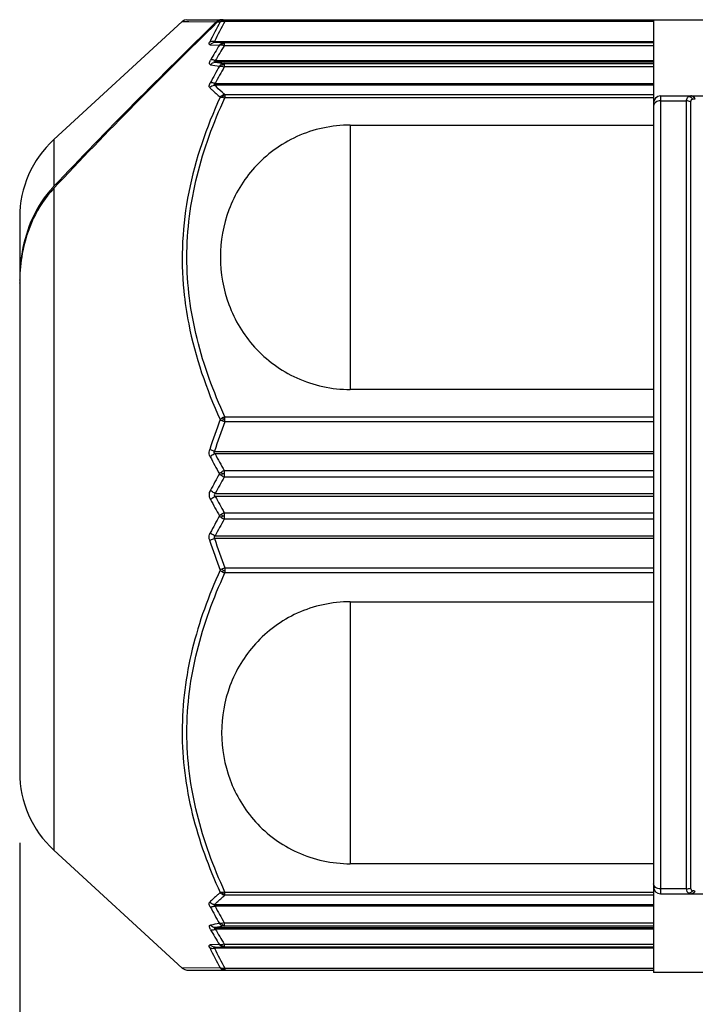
# Model space of a CAD drawing. Header units: millimetres. Extents: x 12 to 2508, y 25 to 1770.
# Tile 16 of 56: x 1779 to 1798, y 419 to 447. Entities that reach past the tile are written whole.
import ezdxf

# ---------------------------------------------------------------- set-up
doc = ezdxf.new("R2010")
doc.units = ezdxf.units.MM
for name, color, linetype in [('ARM1_ABL15', 7, 'Continuous'), ('ARM1_PIPE_PBL16', 7, 'Continuous'), ('CABLE_PBL46', 7, 'Continuous'), ('COVER_J_ABL45', 7, 'Continuous'), ('오른쪽_7_VBL10', 7, 'Continuous')]:
    doc.layers.add(name, color=color, linetype=linetype)
doc.styles.get("Standard").update_dxf_attribs({"font": 'arial.ttf'})
doc.dimstyles.new('DIMSTYLE_4', dxfattribs={"dimtxt": 16, "dimasz": 12, "dimexe": 1, "dimexo": 0.5, "dimgap": 1, "dimtad": 1, "dimdsep": 46, "dimtxsty": 'Standard', "dimblk": '_FILLED', "dimblk1": '_FILLED', "dimblk2": '_FILLED', "dimcen": 0.09, "dimclrt": 134, "dimazin": 2, "dimtp": 0.5, "dimtm": 0.5, "dimtfac": 1, "dimtofl": 0, "dimtmove": 0, "dimatfit": 3, "dimldrblk": '_FILLED', "dimfxl": 1, "dimtolj": 1, "dimarcsym": 0})

# ---------------------------------------------------------------- blocks, each defined once
blk = doc.blocks.new('_FILLED')
at = {"color": 0, "linetype": 'ByBlock'}
blk.add_solid([(0, 0), (-1, 0.2), (-1, -0.2)], dxfattribs=at)
blk = doc.blocks.new('*D23')
at = {"color": 134, "transparency": 16777216}
for p, q in [((2545.656, 700.711), (2545.656, 633.596)), ((2708.456, 637.596), (2708.456, 641.596)), ((2545.656, 637.596), (2627.056, 637.596)), ((2708.456, 637.596), (2627.056, 637.596))]:
    blk.add_line(p, q, dxfattribs=at)
at = {"color": 134, "transparency": 16777216, "xscale": 12, "yscale": 12, "zscale": 12, "rotation": 180}
blk.add_blockref('_FILLED', (2545.656, 637.596), dxfattribs=at)
at = {"color": 134, "transparency": 16777216, "xscale": 12, "yscale": 12, "zscale": 12}
blk.add_blockref('_FILLED', (2708.456, 637.596), dxfattribs=at)
at = {"color": 134, "transparency": 16777216, "insert": (2627.056, 657.596), "char_height": 16, "width": 67.43704, "attachment_point": 2, "line_spacing_factor": 0.9}
blk.add_mtext('(162.8)', dxfattribs=at)
blk = doc.blocks.new('CABLE_PBL46', base_point=(2561.056, 710.596))
at = {"layer": 'CABLE_PBL46', "color": 7}
for p, q in [((2546.624, 720.689), (2550.27, 724.044)), ((2550.405, 724.096), (2565.656, 724.096)), ((2563.656, 724.096), (2563.656, 697.023)), ((2551.203, 722.282), (2563.656, 722.282)), ((2563.856, 721.929), (2566.156, 721.929)), ((2555.042, 721.102), (2563.656, 721.102)), ((2545.656, 718.482), (2545.656, 702.711)), ((2563.656, 713.59), (2555.042, 713.59)), ((2563.656, 711.764), (2551.203, 711.764)), ((2551.203, 709.429), (2563.656, 709.429)), ((2555.042, 707.559), (2563.656, 707.559)), ((2546.624, 700.504), (2550.27, 697.149)), ((2563.656, 700.117), (2555.042, 700.117)), ((2563.856, 699.264), (2565.656, 699.264)), ((2563.656, 698.91), (2551.203, 698.91)), ((2550.405, 697.096), (2563.656, 697.096)), ((2565.656, 697.023), (2563.656, 697.023))]:
    blk.add_line(p, q, dxfattribs=at)
at = {"layer": 'CABLE_PBL46', "color": 2}
for p, q in [((2550.27, 724.043), (2551.238, 724.034)), ((2550.27, 724.043), (2550.459, 724.042)), ((2551.276, 724.034), (2551.349, 724.033)), ((2551.276, 724.034), (2551.349, 724.034)), ((2551.484, 724.096), (2551.484, 724.046)), ((2563.656, 724.046), (2551.484, 724.046)), ((2551.187, 723.475), (2563.656, 723.475)), ((2551.464, 723.444), (2551.203, 723.45)), ((2551.464, 723.444), (2563.656, 723.444)), ((2551.464, 723.444), (2551.464, 723.357)), ((2551.068, 723.382), (2551.329, 723.374)), ((2563.656, 723.357), (2551.464, 723.357)), ((2551.21, 722.933), (2563.656, 722.933)), ((2563.656, 722.89), (2551.21, 722.89)), ((2551.464, 722.851), (2563.656, 722.851)), ((2551.464, 722.851), (2551.464, 722.753)), ((2563.656, 722.753), (2551.464, 722.753)), ((2563.656, 722.238), (2551.187, 722.238)), ((2551.484, 721.97), (2563.656, 721.97)), ((2551.484, 721.97), (2551.484, 721.88)), ((2563.656, 721.88), (2551.484, 721.88)), ((2563.856, 721.929), (2563.856, 699.264)), ((2563.856, 721.79), (2564.595, 721.79)), ((2564.595, 699.403), (2564.595, 721.79)), ((2564.706, 721.766), (2564.706, 699.427)), ((2564.829, 721.851), (2564.841, 721.851)), ((2555.042, 721.102), (2555.042, 713.59)), ((2546.624, 720.689), (2546.624, 719.364)), ((2546.624, 719.306), (2546.624, 700.504)), ((2551.484, 712.813), (2563.656, 712.813)), ((2551.484, 712.672), (2551.484, 712.813)), ((2563.656, 712.672), (2551.484, 712.672)), ((2551.187, 711.833), (2563.656, 711.833)), ((2551.464, 711.287), (2563.656, 711.287)), ((2551.464, 711.287), (2551.464, 711.189)), ((2551.464, 711.189), (2551.464, 711.102)), ((2563.656, 711.102), (2551.464, 711.102)), ((2551.21, 710.64), (2563.656, 710.64)), ((2563.656, 710.553), (2551.21, 710.553)), ((2551.464, 710.09), (2563.656, 710.09)), ((2551.464, 710.09), (2551.464, 710.004)), ((2551.464, 710.004), (2551.464, 709.997)), ((2551.464, 709.997), (2551.464, 709.906)), ((2563.656, 709.906), (2551.464, 709.906)), ((2563.656, 709.36), (2551.187, 709.36)), ((2551.484, 708.521), (2551.484, 708.38)), ((2563.656, 708.38), (2551.484, 708.38)), ((2551.485, 708.521), (2563.656, 708.521)), ((2555.042, 707.559), (2555.042, 700.117)), ((2564.595, 699.403), (2563.856, 699.403)), ((2564.829, 699.342), (2564.841, 699.342)), ((2551.484, 699.313), (2563.656, 699.313)), ((2551.484, 699.257), (2551.484, 699.313)), ((2551.484, 699.223), (2551.484, 699.257)), ((2563.656, 699.223), (2551.484, 699.223)), ((2551.187, 698.955), (2563.656, 698.955)), ((2551.21, 698.302), (2563.656, 698.302)), ((2563.656, 698.259), (2551.21, 698.259)), ((2551.464, 698.439), (2563.656, 698.439)), ((2551.464, 698.439), (2551.464, 698.342)), ((2563.656, 698.342), (2551.464, 698.342)), ((2551.329, 697.818), (2551.068, 697.81)), ((2563.656, 697.718), (2551.187, 697.718)), ((2551.203, 697.743), (2551.464, 697.749)), ((2551.464, 697.836), (2563.656, 697.836)), ((2551.464, 697.836), (2551.464, 697.749)), ((2563.656, 697.749), (2551.464, 697.749)), ((2551.349, 697.159), (2550.27, 697.149)), ((2551.433, 697.116), (2551.425, 697.123)), ((2551.484, 697.147), (2563.656, 697.147)), ((2551.484, 697.147), (2551.484, 697.096))]:
    blk.add_line(p, q, dxfattribs=at)
at = {"layer": 'CABLE_PBL46', "color": 7}
for points in [[(2550.405, 724.096), (2550.34, 724.085), (2550.286, 724.057), (2550.27, 724.043)], [(2550.27, 697.149), (2550.286, 697.136), (2550.341, 697.108), (2550.405, 697.096)]]:
    blk.add_lwpolyline(points, dxfattribs=at)
at = {"layer": 'CABLE_PBL46', "color": 2}
for centre, radius, start, end in [((2559.414, 719.487), 9.258, 150.5917, 154.5932), ((2559.523, 719.491), 9.239, 150.4612, 154.4528), ((2551.426, 723.8), 0.253, 78.6687, 82.3775), ((2551.425, 723.796), 0.256, 76.5874, 78.676), ((2566.419, 714.091), 17.717, 148.4011, 150.0043), ((2566.559, 714.024), 17.747, 148.2706, 149.8648), ((2555.45, 749.433), 26.879, 260.9241, 261.4716), ((2566.88, 713.897), 17.907, 150.2754, 152.0063), ((2555.408, 748.35), 25.897, 260.3689, 260.938), ((2567.004, 713.83), 17.92, 150.1349, 151.8564), ((2564.718, 721.831), 0.0982, 82.8574, 89.9804), ((2567.098, 706.726), 16.856, 159.1183, 162.1702), ((2566.998, 706.696), 16.625, 158.9324, 161.9995), ((2551.761, 713.463), 0.838, 245.295, 250.7413), ((2551.478, 711.761), 0.984, 89.6249, 92.6033), ((2567.328, 720.181), 18.35, 207.6093, 209.3199), ((2567.287, 720.267), 18.194, 207.8663, 209.5771), ((2568.774, 701.423), 19.996, 150.7448, 152.2692), ((2568.734, 701.331), 19.843, 150.4989, 152.0231), ((2551.665, 711.548), 0.489, 235.6619, 245.7102), ((2551.632, 710.891), 0.431, 112.9231, 124.2469), ((2551.415, 704.973), 6.223, 89.5451, 90.0213), ((2568.734, 719.862), 19.843, 207.9767, 209.5009), ((2568.773, 719.769), 19.994, 207.7312, 209.2559), ((2567.327, 701.013), 18.348, 150.68, 152.3907), ((2551.665, 709.645), 0.489, 114.2903, 124.338), ((2551.415, 716.219), 6.222, 269.9787, 270.455), ((2567.287, 700.925), 18.194, 150.4228, 152.1336), ((2551.632, 710.302), 0.431, 235.7532, 247.0717), ((2567.098, 714.467), 16.857, 197.8298, 200.8817), ((2566.998, 714.497), 16.625, 198.0004, 201.068), ((2551.761, 707.73), 0.838, 109.253, 114.705), ((2551.478, 709.432), 0.984, 267.3979, 270.3763), ((2566.882, 707.297), 17.909, 207.9937, 209.7244), ((2567.004, 707.363), 17.92, 208.1435, 209.865), ((2555.411, 672.826), 25.914, 99.0634, 99.6321), ((2566.419, 707.101), 17.717, 209.996, 211.5992), ((2555.45, 671.76), 26.879, 98.5284, 99.0758), ((2566.559, 707.169), 17.747, 210.135, 211.7291), ((2559.414, 701.705), 9.258, 205.4068, 209.4083), ((2559.523, 701.702), 9.239, 205.547, 209.5381)]:
    blk.add_arc(centre, radius, start, end, dxfattribs=at)
at = {"layer": 'CABLE_PBL46', "color": 7}
for centre, radius, start, end in [((2551.393, 723.868), 0.229, 90.0393, 104.7236), ((2551.431, 723.866), 0.23, 90.0318, 104.7164), ((2563.856, 721.729), 0.2, 90, 180), ((2548.656, 718.482), 3, 132.6188, 179.9987), ((2548.879, 717.235), 3.1, 136.6493, 137.4927), ((2550.365, 716.702), 4.709, 173.0067, 179.0319), ((2550.052, 716.737), 4.394, 170.006, 172.9696), ((2550.613, 716.694), 4.958, 178.9894, 180.0002), ((2550.769, 716.61), 5.114, 179.0659, 179.9994), ((2548.656, 702.711), 3, 180.0025, 227.3812), ((2563.856, 699.464), 0.2, 180, 270)]:
    blk.add_arc(centre, radius, start, end, dxfattribs=at)
for points in [[(2551.276, 724.034), (2549.7, 722.483), (2548.137, 720.919), (2546.624, 719.306)], [(2551.238, 724.034), (2549.676, 722.501), (2548.126, 720.955), (2546.624, 719.364)], [(2551.238, 724.034), (2551.264, 724.06), (2551.299, 724.079), (2551.335, 724.089)], [(2551.32, 724.067), (2551.304, 724.058), (2551.289, 724.047), (2551.276, 724.034)], [(2551.373, 724.089), (2551.355, 724.084), (2551.337, 724.077), (2551.32, 724.067)], [(2545.729, 717.453), (2545.684, 717.203), (2545.66, 716.948), (2545.656, 716.694)]]:
    blk.add_open_spline(points, degree=3, dxfattribs=at)
at = {"layer": 'CABLE_PBL46', "color": 2}
for points in [[(2551.349, 724.033), (2551.366, 724.053), (2551.387, 724.069), (2551.41, 724.08)], [(2551.349, 724.033), (2551.368, 724.044), (2551.389, 724.05), (2551.411, 724.052)], [(2551.41, 724.08), (2551.433, 724.091), (2551.459, 724.096), (2551.484, 724.096)], [(2551.411, 724.052), (2551.417, 724.061), (2551.424, 724.071), (2551.434, 724.074)], [(2551.411, 724.052), (2551.427, 724.053), (2551.443, 724.052), (2551.459, 724.05)], [(2551.434, 724.077), (2551.444, 724.079), (2551.455, 724.082), (2551.466, 724.083)], [(2551.203, 723.45), (2551.153, 723.449), (2551.099, 723.421), (2551.068, 723.382)], [(2551.39, 723.426), (2551.366, 723.414), (2551.345, 723.395), (2551.329, 723.374)], [(2551.464, 723.444), (2551.439, 723.444), (2551.412, 723.437), (2551.39, 723.426)], [(2551.412, 723.415), (2551.406, 723.419), (2551.398, 723.424), (2551.39, 723.426)], [(2551.412, 723.415), (2551.429, 723.418), (2551.447, 723.421), (2551.464, 723.42)], [(2551.329, 723.374), (2551.348, 723.381), (2551.369, 723.38), (2551.389, 723.378)], [(2551.389, 723.378), (2551.415, 723.374), (2551.44, 723.367), (2551.464, 723.357)], [(2551.075, 722.818), (2551.106, 722.858), (2551.159, 722.888), (2551.21, 722.89)], [(2551.389, 722.83), (2551.366, 722.817), (2551.345, 722.798), (2551.329, 722.776)], [(2551.464, 722.851), (2551.438, 722.85), (2551.412, 722.842), (2551.389, 722.83)], [(2551.412, 722.815), (2551.405, 722.821), (2551.398, 722.827), (2551.389, 722.83)], [(2551.39, 722.776), (2551.415, 722.771), (2551.44, 722.763), (2551.464, 722.753)], [(2551.412, 722.815), (2551.429, 722.819), (2551.447, 722.821), (2551.464, 722.821)], [(2551.051, 722.168), (2551.086, 722.206), (2551.136, 722.233), (2551.187, 722.238)], [(2551.411, 721.946), (2551.387, 721.933), (2551.366, 721.916), (2551.349, 721.895)], [(2551.349, 721.895), (2551.369, 721.899), (2551.39, 721.897), (2551.41, 721.895)], [(2551.41, 721.896), (2551.417, 721.908), (2551.424, 721.919), (2551.433, 721.93)], [(2551.41, 721.895), (2551.435, 721.892), (2551.46, 721.887), (2551.484, 721.88)], [(2551.485, 721.97), (2551.459, 721.967), (2551.433, 721.959), (2551.411, 721.946)], [(2551.433, 721.93), (2551.45, 721.933), (2551.467, 721.935), (2551.484, 721.935)], [(2564.706, 721.766), (2564.672, 721.782), (2564.633, 721.79), (2564.595, 721.79)], [(2564.658, 721.917), (2564.687, 721.912), (2564.714, 721.897), (2564.736, 721.878)], [(2564.718, 721.929), (2564.704, 721.929), (2564.689, 721.927), (2564.676, 721.923)], [(2564.736, 721.878), (2564.749, 721.868), (2564.759, 721.856), (2564.769, 721.843)], [(2564.769, 721.843), (2564.788, 721.849), (2564.809, 721.851), (2564.829, 721.851)], [(2551.41, 712.781), (2551.388, 712.768), (2551.367, 712.753), (2551.349, 712.734)], [(2551.484, 712.813), (2551.459, 712.805), (2551.433, 712.794), (2551.41, 712.781)], [(2551.41, 712.781), (2551.417, 712.768), (2551.425, 712.755), (2551.434, 712.744)], [(2551.349, 712.734), (2551.369, 712.722), (2551.389, 712.711), (2551.411, 712.702)], [(2551.411, 712.702), (2551.417, 712.716), (2551.424, 712.73), (2551.434, 712.742)], [(2551.203, 711.764), (2551.187, 711.773), (2551.171, 711.794), (2551.174, 711.813)], [(2551.174, 711.813), (2551.176, 711.82), (2551.181, 711.827), (2551.187, 711.833)], [(2551.39, 711.246), (2551.368, 711.232), (2551.347, 711.214), (2551.329, 711.195)], [(2551.329, 711.195), (2551.347, 711.176), (2551.368, 711.159), (2551.389, 711.144)], [(2551.389, 711.144), (2551.396, 711.162), (2551.404, 711.179), (2551.412, 711.196)], [(2551.412, 711.196), (2551.404, 711.212), (2551.396, 711.229), (2551.39, 711.246)], [(2551.042, 710.596), (2551.042, 710.641), (2551.054, 710.687), (2551.075, 710.727)], [(2551.075, 710.465), (2551.054, 710.505), (2551.042, 710.551), (2551.042, 710.596)], [(2551.389, 710.048), (2551.368, 710.034), (2551.347, 710.017), (2551.329, 709.998)], [(2551.329, 709.998), (2551.347, 709.978), (2551.368, 709.961), (2551.39, 709.946)], [(2551.412, 709.997), (2551.404, 710.014), (2551.396, 710.031), (2551.389, 710.048)], [(2551.39, 709.946), (2551.396, 709.963), (2551.404, 709.98), (2551.412, 709.997)], [(2551.411, 708.491), (2551.389, 708.481), (2551.369, 708.471), (2551.349, 708.458)], [(2551.349, 708.458), (2551.367, 708.44), (2551.388, 708.425), (2551.41, 708.412)], [(2551.41, 708.412), (2551.417, 708.425), (2551.425, 708.437), (2551.433, 708.449)], [(2551.41, 708.412), (2551.433, 708.399), (2551.459, 708.388), (2551.484, 708.38)], [(2551.433, 708.449), (2551.425, 708.462), (2551.417, 708.475), (2551.413, 708.49)], [(2564.595, 699.403), (2564.633, 699.403), (2564.672, 699.411), (2564.706, 699.427)], [(2564.769, 699.35), (2564.751, 699.325), (2564.726, 699.303), (2564.699, 699.289)], [(2564.829, 699.342), (2564.809, 699.342), (2564.788, 699.344), (2564.769, 699.35)], [(2564.773, 699.273), (2564.802, 699.286), (2564.826, 699.313), (2564.841, 699.342)], [(2564.798, 699.3), (2564.81, 699.312), (2564.821, 699.327), (2564.829, 699.342)], [(2551.349, 699.298), (2551.366, 699.277), (2551.387, 699.259), (2551.411, 699.247)], [(2551.41, 699.298), (2551.39, 699.295), (2551.369, 699.294), (2551.349, 699.298)], [(2551.484, 699.313), (2551.46, 699.306), (2551.435, 699.3), (2551.41, 699.298)], [(2551.41, 699.297), (2551.416, 699.286), (2551.423, 699.273), (2551.434, 699.265)], [(2551.411, 699.247), (2551.419, 699.252), (2551.427, 699.258), (2551.434, 699.264)], [(2551.411, 699.247), (2551.433, 699.234), (2551.459, 699.226), (2551.484, 699.223)], [(2551.433, 699.263), (2551.45, 699.26), (2551.467, 699.258), (2551.484, 699.257)], [(2564.658, 699.276), (2564.644, 699.283), (2564.631, 699.294), (2564.621, 699.307)], [(2564.699, 699.289), (2564.686, 699.283), (2564.672, 699.279), (2564.658, 699.276)], [(2564.658, 699.276), (2564.676, 699.267), (2564.698, 699.264), (2564.718, 699.264)], [(2564.718, 699.264), (2564.747, 699.264), (2564.777, 699.279), (2564.798, 699.3)], [(2564.731, 699.264), (2564.745, 699.264), (2564.76, 699.267), (2564.773, 699.273)], [(2551.187, 698.955), (2551.136, 698.96), (2551.086, 698.987), (2551.051, 699.024)], [(2551.21, 698.302), (2551.159, 698.304), (2551.106, 698.335), (2551.075, 698.375)], [(2551.329, 698.417), (2551.345, 698.395), (2551.366, 698.376), (2551.389, 698.363)], [(2551.389, 698.363), (2551.398, 698.366), (2551.405, 698.372), (2551.412, 698.378)], [(2551.389, 698.363), (2551.412, 698.35), (2551.438, 698.343), (2551.464, 698.342)], [(2551.464, 698.439), (2551.44, 698.429), (2551.415, 698.421), (2551.39, 698.417)], [(2551.412, 698.378), (2551.429, 698.374), (2551.447, 698.371), (2551.464, 698.371)], [(2551.203, 697.743), (2551.153, 697.743), (2551.099, 697.771), (2551.068, 697.81)], [(2551.329, 697.818), (2551.345, 697.797), (2551.366, 697.779), (2551.39, 697.767)], [(2551.389, 697.815), (2551.369, 697.812), (2551.348, 697.812), (2551.329, 697.818)], [(2551.464, 697.836), (2551.44, 697.826), (2551.415, 697.818), (2551.389, 697.815)], [(2551.39, 697.767), (2551.398, 697.769), (2551.406, 697.773), (2551.412, 697.778)], [(2551.39, 697.767), (2551.412, 697.755), (2551.439, 697.749), (2551.464, 697.749)], [(2551.412, 697.778), (2551.429, 697.774), (2551.447, 697.772), (2551.464, 697.772)], [(2551.349, 697.159), (2551.365, 697.14), (2551.387, 697.124), (2551.41, 697.113)], [(2551.411, 697.141), (2551.389, 697.143), (2551.368, 697.149), (2551.349, 697.159)], [(2551.41, 697.113), (2551.418, 697.112), (2551.426, 697.114), (2551.433, 697.116)], [(2551.41, 697.113), (2551.433, 697.103), (2551.459, 697.096), (2551.484, 697.096)], [(2551.434, 697.14), (2551.426, 697.14), (2551.418, 697.14), (2551.411, 697.141)], [(2551.433, 697.116), (2551.45, 697.112), (2551.467, 697.109), (2551.484, 697.11)], [(2551.485, 697.147), (2551.468, 697.143), (2551.451, 697.141), (2551.434, 697.14)]]:
    blk.add_open_spline(points, degree=3, dxfattribs=at)
for points, knots in [([(2551.41, 724.08), (2551.413, 724.08), (2551.418, 724.081), (2551.424, 724.08), (2551.427, 724.078)], [0, 0, 0, 0, 0.468153, 1, 1, 1, 1]), ([(2551.427, 724.078), (2551.428, 724.078), (2551.43, 724.077), (2551.433, 724.075), (2551.434, 724.075)], [0, 0, 0, 0, 0.467084, 1, 1, 1, 1]), ([(2551.466, 724.083), (2551.469, 724.083), (2551.475, 724.083), (2551.481, 724.083), (2551.484, 724.083)], [0, 0, 0, 0, 0.45786, 1, 1, 1, 1]), ([(2551.068, 723.382), (2551.061, 723.383), (2551.047, 723.385), (2551.03, 723.415), (2551.043, 723.442), (2551.051, 723.459)], [0, 0, 0, 0, 0.207195, 0.393147, 1, 1, 1, 1]), ([(2551.187, 723.475), (2551.175, 723.478), (2551.129, 723.484), (2551.08, 723.476), (2551.051, 723.459)], [0, 0, 0, 0, 0.271259, 1, 1, 1, 1]), ([(2551.203, 723.45), (2551.194, 723.45), (2551.164, 723.447), (2551.18, 723.471), (2551.187, 723.475)], [0, 0, 0, 0, 0.548941, 1, 1, 1, 1]), ([(2551.389, 723.378), (2551.391, 723.382), (2551.397, 723.395), (2551.406, 723.407), (2551.412, 723.415)], [0, 0, 0, 0, 0.298737, 1, 1, 1, 1]), ([(2551.075, 722.818), (2551.066, 722.819), (2551.047, 722.827), (2551.039, 722.863), (2551.051, 722.903), (2551.066, 722.933), (2551.075, 722.949)], [0, 0, 0, 0, 0.175924, 0.365134, 0.639149, 1, 1, 1, 1]), ([(2551.21, 722.933), (2551.198, 722.938), (2551.155, 722.953), (2551.106, 722.959), (2551.075, 722.949)], [0, 0, 0, 0, 0.28785, 1, 1, 1, 1]), ([(2551.21, 722.89), (2551.199, 722.891), (2551.158, 722.902), (2551.197, 722.927), (2551.21, 722.933)], [0, 0, 0, 0, 0.437901, 1, 1, 1, 1]), ([(2551.329, 722.776), (2551.333, 722.777), (2551.353, 722.78), (2551.374, 722.778), (2551.39, 722.776)], [0, 0, 0, 0, 0.215151, 1, 1, 1, 1]), ([(2551.39, 722.776), (2551.391, 722.78), (2551.398, 722.794), (2551.406, 722.807), (2551.412, 722.815)], [0, 0, 0, 0, 0.297183, 1, 1, 1, 1]), ([(2551.051, 722.168), (2551.045, 722.174), (2551.024, 722.219), (2551.05, 722.268), (2551.068, 722.302)], [0, 0, 0, 0, 0.176553, 1, 1, 1, 1]), ([(2551.203, 722.282), (2551.191, 722.287), (2551.148, 722.302), (2551.099, 722.309), (2551.068, 722.302)], [0, 0, 0, 0, 0.287391, 1, 1, 1, 1]), ([(2551.203, 722.282), (2551.193, 722.276), (2551.174, 722.268), (2551.173, 722.244), (2551.182, 722.24), (2551.187, 722.238)], [0, 0, 0, 0, 0.588785, 0.779398, 1, 1, 1, 1]), ([(2551.051, 722.168), (2551.075, 722.145), (2551.171, 722.051), (2551.271, 721.961), (2551.349, 721.895)], [0, 0, 0, 0, 0.242978, 1, 1, 1, 1]), ([(2551.484, 721.97), (2551.458, 721.992), (2551.356, 722.078), (2551.257, 722.169), (2551.187, 722.238)], [0, 0, 0, 0, 0.257059, 1, 1, 1, 1]), ([(2551.349, 721.895), (2550.956, 721.034), (2550.327, 719.237), (2550.223, 717.322), (2550.316, 716.389)], [0, 0, 0, 0, 0.502579, 1, 1, 1, 1]), ([(2551.484, 712.813), (2551.156, 713.527), (2550.611, 715.003), (2550.303, 717.346), (2550.611, 719.69), (2551.156, 721.165), (2551.484, 721.88)], [0, 0, 0, 0, 0.251636, 0.499987, 0.748352, 1, 1, 1, 1]), ([(2551.433, 721.93), (2551.428, 721.934), (2551.422, 721.94), (2551.414, 721.944), (2551.413, 721.944)], [0, 0, 0, 0, 0.84332, 1, 1, 1, 1]), ([(2563.856, 721.79), (2563.806, 721.79), (2563.714, 721.77), (2563.656, 721.685), (2563.656, 721.646)], [0, 0, 0, 0, 0.556295, 1, 1, 1, 1]), ([(2564.595, 721.79), (2564.595, 721.805), (2564.598, 721.853), (2564.628, 721.902), (2564.658, 721.917)], [0, 0, 0, 0, 0.307557, 1, 1, 1, 1]), ([(2564.676, 721.923), (2564.673, 721.922), (2564.667, 721.92), (2564.661, 721.918), (2564.658, 721.917)], [0, 0, 0, 0, 0.503211, 1, 1, 1, 1]), ([(2564.769, 721.843), (2564.752, 721.838), (2564.718, 721.821), (2564.706, 721.784), (2564.706, 721.766)], [0, 0, 0, 0, 0.493286, 1, 1, 1, 1]), ([(2564.829, 721.851), (2564.823, 721.861), (2564.801, 721.897), (2564.761, 721.924), (2564.73, 721.928)], [0, 0, 0, 0, 0.276526, 1, 1, 1, 1]), ([(2564.841, 721.851), (2564.835, 721.862), (2564.81, 721.901), (2564.764, 721.929), (2564.731, 721.929)], [0, 0, 0, 0, 0.284584, 1, 1, 1, 1]), ([(2550.316, 716.389), (2550.347, 716.075), (2550.534, 714.818), (2550.954, 713.603), (2551.349, 712.734)], [0, 0, 0, 0, 0.248626, 1, 1, 1, 1]), ([(2551.068, 711.677), (2551.06, 711.692), (2551.032, 711.758), (2551.035, 711.836), (2551.051, 711.887)], [0, 0, 0, 0, 0.240041, 1, 1, 1, 1]), ([(2551.187, 711.833), (2551.174, 711.837), (2551.128, 711.852), (2551.083, 711.871), (2551.051, 711.887)], [0, 0, 0, 0, 0.267568, 1, 1, 1, 1]), ([(2551.203, 711.764), (2551.165, 711.748), (2551.117, 711.721), (2551.076, 711.685), (2551.068, 711.677)], [0, 0, 0, 0, 0.768478, 1, 1, 1, 1]), ([(2551.21, 710.64), (2551.172, 710.656), (2551.125, 710.684), (2551.084, 710.719), (2551.075, 710.727)], [0, 0, 0, 0, 0.772049, 1, 1, 1, 1]), ([(2551.075, 710.465), (2551.084, 710.474), (2551.125, 710.509), (2551.172, 710.537), (2551.21, 710.553)], [0, 0, 0, 0, 0.227946, 1, 1, 1, 1]), ([(2551.21, 710.64), (2551.195, 710.63), (2551.161, 710.596), (2551.195, 710.563), (2551.21, 710.553)], [0, 0, 0, 0, 0.498857, 1, 1, 1, 1]), ([(2551.051, 709.305), (2551.034, 709.357), (2551.032, 709.435), (2551.06, 709.501), (2551.068, 709.516)], [0, 0, 0, 0, 0.759976, 1, 1, 1, 1]), ([(2551.203, 709.429), (2551.165, 709.445), (2551.117, 709.472), (2551.076, 709.507), (2551.068, 709.516)], [0, 0, 0, 0, 0.768482, 1, 1, 1, 1]), ([(2551.203, 709.429), (2551.192, 709.422), (2551.166, 709.403), (2551.177, 709.37), (2551.187, 709.36)], [0, 0, 0, 0, 0.492642, 1, 1, 1, 1]), ([(2551.051, 709.305), (2551.061, 709.31), (2551.105, 709.331), (2551.151, 709.348), (2551.187, 709.36)], [0, 0, 0, 0, 0.218716, 1, 1, 1, 1]), ([(2551.349, 708.458), (2551.02, 707.735), (2550.475, 706.242), (2550.168, 703.874), (2550.474, 701.508), (2551.02, 700.018), (2551.349, 699.298)], [0, 0, 0, 0, 0.251748, 0.500528, 0.748996, 1, 1, 1, 1]), ([(2551.484, 699.313), (2551.156, 700.027), (2550.611, 701.503), (2550.303, 703.846), (2550.611, 706.19), (2551.156, 707.665), (2551.484, 708.38)], [0, 0, 0, 0, 0.251637, 0.49999, 0.748353, 1, 1, 1, 1]), ([(2563.856, 699.403), (2563.806, 699.403), (2563.714, 699.422), (2563.656, 699.508), (2563.656, 699.547)], [0, 0, 0, 0, 0.556295, 1, 1, 1, 1]), ([(2564.621, 699.307), (2564.617, 699.313), (2564.6, 699.342), (2564.595, 699.377), (2564.595, 699.403)], [0, 0, 0, 0, 0.218367, 1, 1, 1, 1]), ([(2564.706, 699.427), (2564.706, 699.409), (2564.718, 699.371), (2564.752, 699.355), (2564.769, 699.35)], [0, 0, 0, 0, 0.506779, 1, 1, 1, 1]), ([(2551.349, 699.298), (2551.323, 699.275), (2551.221, 699.187), (2551.122, 699.095), (2551.051, 699.024)], [0, 0, 0, 0, 0.256975, 1, 1, 1, 1]), ([(2551.187, 698.955), (2551.21, 698.977), (2551.306, 699.07), (2551.407, 699.158), (2551.484, 699.223)], [0, 0, 0, 0, 0.242909, 1, 1, 1, 1]), ([(2551.068, 698.891), (2551.06, 698.904), (2551.041, 698.943), (2551.03, 699.003), (2551.051, 699.024)], [0, 0, 0, 0, 0.338418, 1, 1, 1, 1]), ([(2551.203, 698.91), (2551.191, 698.906), (2551.148, 698.891), (2551.099, 698.883), (2551.068, 698.891)], [0, 0, 0, 0, 0.287386, 1, 1, 1, 1]), ([(2551.203, 698.91), (2551.193, 698.917), (2551.174, 698.924), (2551.173, 698.948), (2551.182, 698.953), (2551.187, 698.955)], [0, 0, 0, 0, 0.588742, 0.779851, 1, 1, 1, 1]), ([(2551.075, 698.244), (2551.066, 698.26), (2551.051, 698.289), (2551.039, 698.33), (2551.046, 698.366), (2551.066, 698.373), (2551.075, 698.375)], [0, 0, 0, 0, 0.360441, 0.634719, 0.824076, 1, 1, 1, 1]), ([(2551.075, 698.244), (2551.084, 698.241), (2551.13, 698.234), (2551.176, 698.246), (2551.21, 698.259)], [0, 0, 0, 0, 0.205083, 1, 1, 1, 1]), ([(2551.21, 698.302), (2551.199, 698.302), (2551.157, 698.291), (2551.198, 698.267), (2551.21, 698.259)], [0, 0, 0, 0, 0.441162, 1, 1, 1, 1]), ([(2551.39, 698.417), (2551.384, 698.416), (2551.364, 698.414), (2551.343, 698.414), (2551.329, 698.417)], [0, 0, 0, 0, 0.284597, 1, 1, 1, 1]), ([(2551.412, 698.378), (2551.406, 698.386), (2551.398, 698.399), (2551.391, 698.413), (2551.39, 698.417)], [0, 0, 0, 0, 0.702816, 1, 1, 1, 1]), ([(2551.051, 697.733), (2551.043, 697.751), (2551.029, 697.778), (2551.047, 697.808), (2551.061, 697.81), (2551.068, 697.81)], [0, 0, 0, 0, 0.606929, 0.79258, 1, 1, 1, 1]), ([(2551.051, 697.733), (2551.06, 697.728), (2551.103, 697.71), (2551.152, 697.71), (2551.187, 697.718)], [0, 0, 0, 0, 0.226699, 1, 1, 1, 1]), ([(2551.203, 697.743), (2551.194, 697.743), (2551.164, 697.746), (2551.18, 697.722), (2551.187, 697.718)], [0, 0, 0, 0, 0.549118, 1, 1, 1, 1]), ([(2551.412, 697.778), (2551.406, 697.786), (2551.397, 697.798), (2551.391, 697.811), (2551.389, 697.815)], [0, 0, 0, 0, 0.701264, 1, 1, 1, 1]), ([(2551.418, 697.131), (2551.417, 697.133), (2551.415, 697.137), (2551.413, 697.141), (2551.413, 697.143)], [0, 0, 0, 0, 0.471564, 1, 1, 1, 1]), ([(2551.425, 697.123), (2551.424, 697.124), (2551.421, 697.127), (2551.419, 697.13), (2551.418, 697.131)], [0, 0, 0, 0, 0.489494, 1, 1, 1, 1])]:
    blk.add_open_spline(points, degree=3, knots=knots, dxfattribs=at)
at = {"layer": 'CABLE_PBL46', "color": 7}
for points, knots in [([(2555.042, 721.102), (2554.524, 721.102), (2553.498, 720.882), (2552.271, 719.981), (2551.52, 718.736), (2551.356, 717.802), (2551.356, 717.346)], [0, 0, 0, 0, 0.267149, 0.52242, 0.764741, 1, 1, 1, 1]), ([(2546.593, 719.33), (2546.363, 719.079), (2545.983, 718.497), (2545.784, 717.836), (2545.724, 717.5)], [0, 0, 0, 0, 0.499831, 1, 1, 1, 1]), ([(2546.624, 719.306), (2546.387, 719.053), (2545.996, 718.465), (2545.791, 717.794), (2545.729, 717.453)], [0, 0, 0, 0, 0.499718, 1, 1, 1, 1]), ([(2551.356, 717.346), (2551.356, 716.891), (2551.52, 715.957), (2552.271, 714.712), (2553.498, 713.81), (2554.524, 713.59), (2555.042, 713.59)], [0, 0, 0, 0, 0.235234, 0.47756, 0.732881, 1, 1, 1, 1]), ([(2555.042, 707.559), (2554.529, 707.559), (2553.513, 707.34), (2552.297, 706.448), (2551.552, 705.215), (2551.389, 704.289), (2551.389, 703.838)], [0, 0, 0, 0, 0.267146, 0.522419, 0.764742, 1, 1, 1, 1]), ([(2551.389, 703.838), (2551.389, 703.386), (2551.553, 702.461), (2552.297, 701.227), (2553.513, 700.335), (2554.529, 700.117), (2555.042, 700.117)], [0, 0, 0, 0, 0.235232, 0.477561, 0.732883, 1, 1, 1, 1])]:
    blk.add_open_spline(points, degree=3, knots=knots, dxfattribs=at)
blk = doc.blocks.new('COVER_J_ABL45', base_point=(2598.656, 719.096))
at = {"layer": 'CABLE_PBL46'}
blk.add_blockref('CABLE_PBL46', (2561.056, 710.596), dxfattribs=at)
blk = doc.blocks.new('ARM1_PIPE_PBL16', base_point=(2664.306, 369.217))
at = {"layer": 'ARM1_PIPE_PBL16', "color": 134}
dim = blk.add_linear_dim(base=(2545.656, 637.596), p1=(2708.456, 642.096), p2=(2545.656, 701.211), angle=180, text='(<>)', dimstyle='DIMSTYLE_4', dxfattribs=at)
dim.commit()
dim.dimension.update_dxf_attribs({"geometry": '*D23', "text_midpoint": (2627.056, 637.596), "dimtype": 128})
blk = doc.blocks.new('ARM1_ABL15', base_point=(2664.306, 381.317))
at = {"layer": 'ARM1_PIPE_PBL16'}
blk.add_blockref('ARM1_PIPE_PBL16', (2664.306, 369.217), dxfattribs=at)
blk = doc.blocks.new('오른쪽_7_VBL10', base_point=(2664.306, 632.817))
at = {"layer": 'ARM1_ABL15'}
blk.add_blockref('ARM1_ABL15', (2664.306, 381.317), dxfattribs=at)
at = {"layer": 'COVER_J_ABL45'}
blk.add_blockref('COVER_J_ABL45', (2598.656, 719.096), dxfattribs=at)

msp = doc.modelspace()

# ---------------------------------------------------------------- block references
at = {"layer": '오른쪽_7_VBL10'}
msp.add_blockref('오른쪽_7_VBL10', (1897.85, 355.434), dxfattribs=at)

doc.saveas('drawing.dxf')
